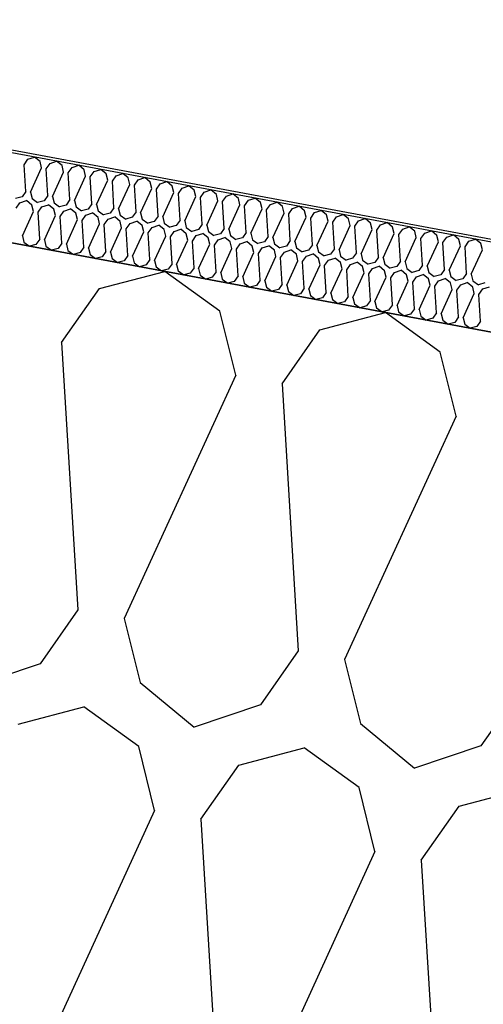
# Model space of a CAD drawing. Header units: millimetres. Extents: x -20520 to 12860, y -2780 to 10870.
# Tile 71 of 147: x -7375 to -7218, y 6961 to 7295. Entities that reach past the tile are written whole.
import ezdxf

# ---------------------------------------------------------------- set-up
doc = ezdxf.new("R2010")
doc.units = ezdxf.units.MM
doc.header["$LTSCALE"] = 0.5
doc.header["$MEASUREMENT"] = 0
doc.linetypes.add('PLINE', pattern=[0])
for name, color, linetype in [('223- Bjelker (Skravur)(Nye konstruksjoner)', 7, 'Continuous'), ('262- Taktekking (Skravur)(Nye konstruksjoner)', 7, 'Continuous'), ('858- Detaljer(Nye konstruksjoner)', 7, 'Continuous')]:
    doc.layers.add(name, color=color, linetype=linetype)
doc.linetypes.add('Membran', pattern='A,0,[2,A-2607.160 Prinsippsnitt fløy F1.Shx,S=0.253968,R=0,X=0,Y=0],-32,0', length=32)

# ---------------------------------------------------------------- blocks, each defined once
blk = doc.blocks.new('*X26')
at = {"layer": '262- Taktekking (Skravur)(Nye konstruksjoner)', "linetype": 'PLINE'}
for p, q in [((-7373.28, 7245.68), (-7372, 7247.51)), ((-7372, 7247.51), (-7369.75, 7248.26)), ((-7367.92, 7246.75), (-7369.75, 7248.26)), ((-7367.38, 7244.58), (-7367.92, 7246.75)), ((-7364.54, 7246.12), (-7362.29, 7246.88)), ((-7360.46, 7245.36), (-7362.29, 7246.88)), ((-7372.73, 7236.63), (-7373.28, 7245.68)), ((-7371.16, 7236.33), (-7367.38, 7244.58)), ((-7365.82, 7244.29), (-7364.54, 7246.12)), ((-7365.27, 7235.24), (-7365.82, 7244.29)), ((-7359.93, 7243.19), (-7360.46, 7245.36)), ((-7358.36, 7242.9), (-7357.08, 7244.73)), ((-7357.08, 7244.73), (-7354.83, 7245.49)), ((-7353, 7243.97), (-7354.83, 7245.49)), ((-7352.47, 7241.8), (-7353, 7243.97)), ((-7350.9, 7241.51), (-7349.62, 7243.34)), ((-7349.62, 7243.34), (-7347.37, 7244.1)), ((-7345.54, 7242.58), (-7347.37, 7244.1)), ((-7363.7, 7234.94), (-7359.93, 7243.19)), ((-7357.81, 7233.85), (-7358.36, 7242.9)), ((-7356.24, 7233.56), (-7352.47, 7241.8)), ((-7350.35, 7232.46), (-7350.9, 7241.51)), ((-7348.78, 7232.17), (-7345.01, 7240.41)), ((-7345.01, 7240.41), (-7345.54, 7242.58)), ((-7343.44, 7240.12), (-7342.16, 7241.95)), ((-7342.89, 7231.07), (-7343.44, 7240.12)), ((-7342.16, 7241.95), (-7339.91, 7242.71)), ((-7338.08, 7241.19), (-7339.91, 7242.71)), ((-7337.55, 7239.02), (-7338.08, 7241.19)), ((-7335.98, 7238.73), (-7334.7, 7240.56)), ((-7334.7, 7240.56), (-7332.45, 7241.32)), ((-7330.62, 7239.8), (-7332.45, 7241.32)), ((-7372.73, 7236.63), (-7374.01, 7234.8)), ((-7341.32, 7230.78), (-7337.55, 7239.02)), ((-7335.43, 7229.68), (-7335.98, 7238.73)), ((-7333.86, 7229.39), (-7330.09, 7237.63)), ((-7330.09, 7237.63), (-7330.62, 7239.8)), ((-7328.52, 7237.34), (-7327.24, 7239.17)), ((-7327.97, 7228.29), (-7328.52, 7237.34)), ((-7327.24, 7239.17), (-7324.99, 7239.93)), ((-7323.16, 7238.41), (-7324.99, 7239.93)), ((-7322.63, 7236.25), (-7323.16, 7238.41)), ((-7321.06, 7235.95), (-7319.78, 7237.78)), ((-7319.78, 7237.78), (-7317.53, 7238.54)), ((-7315.7, 7237.02), (-7317.53, 7238.54)), ((-7315.17, 7234.86), (-7315.7, 7237.02)), ((-7312.32, 7236.39), (-7310.07, 7237.15)), ((-7308.24, 7235.63), (-7310.07, 7237.15)), ((-7374.01, 7234.8), (-7376.22, 7234.21)), ((-7374.74, 7232.76), (-7372.49, 7233.52)), ((-7370.67, 7232), (-7372.49, 7233.52)), ((-7371.16, 7236.33), (-7370.62, 7234.17)), ((-7370.62, 7234.17), (-7368.76, 7232.82)), ((-7366.55, 7233.41), (-7368.76, 7232.82)), ((-7365.27, 7235.24), (-7366.55, 7233.41)), ((-7363.7, 7234.94), (-7363.16, 7232.78)), ((-7357.81, 7233.85), (-7359.09, 7232.02)), ((-7356.24, 7233.56), (-7355.7, 7231.39)), ((-7326.4, 7228), (-7322.63, 7236.25)), ((-7320.51, 7226.9), (-7321.06, 7235.95)), ((-7318.94, 7226.61), (-7315.17, 7234.86)), ((-7313.6, 7234.56), (-7312.32, 7236.39)), ((-7313.05, 7225.51), (-7313.6, 7234.56)), ((-7311.48, 7225.22), (-7307.71, 7233.47)), ((-7307.71, 7233.47), (-7308.24, 7235.63)), ((-7306.14, 7233.17), (-7304.86, 7235)), ((-7304.86, 7235), (-7302.61, 7235.76)), ((-7300.78, 7234.24), (-7302.61, 7235.76)), ((-7300.25, 7232.08), (-7300.78, 7234.24)), ((-7298.68, 7231.79), (-7297.4, 7233.61)), ((-7297.4, 7233.61), (-7295.15, 7234.37)), ((-7293.33, 7232.86), (-7295.15, 7234.37)), ((-7376.02, 7230.93), (-7374.74, 7232.76)), ((-7370.13, 7229.83), (-7370.67, 7232)), ((-7368.56, 7229.54), (-7367.28, 7231.37)), ((-7367.28, 7231.37), (-7365.03, 7232.13)), ((-7363.21, 7230.61), (-7365.03, 7232.13)), ((-7362.67, 7228.45), (-7363.21, 7230.61)), ((-7363.16, 7232.78), (-7361.3, 7231.43)), ((-7359.09, 7232.02), (-7361.3, 7231.43)), ((-7361.1, 7228.15), (-7359.82, 7229.98)), ((-7359.82, 7229.98), (-7357.57, 7230.74)), ((-7355.75, 7229.22), (-7357.57, 7230.74)), ((-7355.7, 7231.39), (-7353.84, 7230.04)), ((-7351.63, 7230.63), (-7353.84, 7230.04)), ((-7350.35, 7232.46), (-7351.63, 7230.63)), ((-7348.78, 7232.17), (-7348.24, 7230)), ((-7348.24, 7230), (-7346.38, 7228.66)), ((-7342.89, 7231.07), (-7344.17, 7229.24)), ((-7341.32, 7230.78), (-7340.78, 7228.61)), ((-7305.59, 7224.12), (-7306.14, 7233.17)), ((-7304.02, 7223.83), (-7300.25, 7232.08)), ((-7298.13, 7222.73), (-7298.68, 7231.79)), ((-7296.56, 7222.44), (-7292.79, 7230.69)), ((-7292.79, 7230.69), (-7293.33, 7232.86)), ((-7291.22, 7230.4), (-7289.94, 7232.22)), ((-7290.67, 7221.34), (-7291.22, 7230.4)), ((-7289.94, 7232.22), (-7287.69, 7232.98)), ((-7285.87, 7231.47), (-7287.69, 7232.98)), ((-7285.33, 7229.3), (-7285.87, 7231.47)), ((-7283.76, 7229.01), (-7282.48, 7230.84)), ((-7282.48, 7230.84), (-7280.23, 7231.59)), ((-7278.41, 7230.08), (-7280.23, 7231.59)), ((-7277.87, 7227.91), (-7278.41, 7230.08)), ((-7275.02, 7229.45), (-7272.77, 7230.2)), ((-7270.95, 7228.69), (-7272.77, 7230.2)), ((-7373.9, 7221.59), (-7370.13, 7229.83)), ((-7368.01, 7220.49), (-7368.56, 7229.54)), ((-7366.45, 7220.2), (-7362.67, 7228.45)), ((-7360.55, 7219.1), (-7361.1, 7228.15)), ((-7358.99, 7218.81), (-7355.21, 7227.06)), ((-7355.21, 7227.06), (-7355.75, 7229.22)), ((-7353.64, 7226.76), (-7352.36, 7228.59)), ((-7353.09, 7217.71), (-7353.64, 7226.76)), ((-7352.36, 7228.59), (-7350.11, 7229.35)), ((-7348.29, 7227.83), (-7350.11, 7229.35)), ((-7347.75, 7225.67), (-7348.29, 7227.83)), ((-7344.17, 7229.24), (-7346.38, 7228.66)), ((-7346.18, 7225.37), (-7344.9, 7227.2)), ((-7344.9, 7227.2), (-7342.65, 7227.96)), ((-7340.83, 7226.44), (-7342.65, 7227.96)), ((-7340.78, 7228.61), (-7338.93, 7227.27)), ((-7336.71, 7227.85), (-7338.93, 7227.27)), ((-7335.43, 7229.68), (-7336.71, 7227.85)), ((-7333.86, 7229.39), (-7333.32, 7227.22)), ((-7333.32, 7227.22), (-7331.47, 7225.88)), ((-7327.97, 7228.29), (-7329.25, 7226.46)), ((-7326.4, 7228), (-7325.86, 7225.83)), ((-7320.51, 7226.9), (-7321.79, 7225.07)), ((-7318.94, 7226.61), (-7318.4, 7224.44)), ((-7289.1, 7221.05), (-7285.33, 7229.3)), ((-7283.21, 7219.95), (-7283.76, 7229.01)), ((-7281.64, 7219.66), (-7277.87, 7227.91)), ((-7276.3, 7227.62), (-7275.02, 7229.45)), ((-7275.75, 7218.56), (-7276.3, 7227.62)), ((-7270.41, 7226.52), (-7270.95, 7228.69)), ((-7268.84, 7226.23), (-7267.56, 7228.06)), ((-7267.56, 7228.06), (-7265.31, 7228.81)), ((-7263.49, 7227.3), (-7265.31, 7228.81)), ((-7262.95, 7225.13), (-7263.49, 7227.3)), ((-7261.38, 7224.84), (-7260.1, 7226.67)), ((-7260.1, 7226.67), (-7257.85, 7227.42)), ((-7256.03, 7225.91), (-7257.85, 7227.42)), ((-7351.53, 7217.42), (-7347.75, 7225.67)), ((-7345.63, 7216.32), (-7346.18, 7225.37)), ((-7344.07, 7216.03), (-7340.29, 7224.28)), ((-7340.29, 7224.28), (-7340.83, 7226.44)), ((-7338.73, 7223.99), (-7337.44, 7225.81)), ((-7338.17, 7214.93), (-7338.73, 7223.99)), ((-7337.44, 7225.81), (-7335.2, 7226.57)), ((-7333.37, 7225.06), (-7335.2, 7226.57)), ((-7332.83, 7222.89), (-7333.37, 7225.06)), ((-7329.25, 7226.46), (-7331.47, 7225.88)), ((-7331.27, 7222.6), (-7329.98, 7224.42)), ((-7329.98, 7224.42), (-7327.74, 7225.18)), ((-7325.91, 7223.67), (-7327.74, 7225.18)), ((-7325.37, 7221.5), (-7325.91, 7223.67)), ((-7325.86, 7225.83), (-7324.01, 7224.49)), ((-7321.79, 7225.07), (-7324.01, 7224.49)), ((-7322.52, 7223.04), (-7320.28, 7223.79)), ((-7318.45, 7222.28), (-7320.28, 7223.79)), ((-7318.4, 7224.44), (-7316.55, 7223.1)), ((-7314.33, 7223.68), (-7316.55, 7223.1)), ((-7313.05, 7225.51), (-7314.33, 7223.68)), ((-7311.48, 7225.22), (-7310.94, 7223.05)), ((-7305.59, 7224.12), (-7306.87, 7222.29)), ((-7304.02, 7223.83), (-7303.48, 7221.66)), ((-7274.18, 7218.27), (-7270.41, 7226.52)), ((-7268.29, 7217.18), (-7268.84, 7226.23)), ((-7266.72, 7216.88), (-7262.95, 7225.13)), ((-7260.83, 7215.79), (-7261.38, 7224.84)), ((-7259.26, 7215.49), (-7255.49, 7223.74)), ((-7255.49, 7223.74), (-7256.03, 7225.91)), ((-7253.92, 7223.45), (-7252.64, 7225.28)), ((-7253.37, 7214.4), (-7253.92, 7223.45)), ((-7252.64, 7225.28), (-7250.39, 7226.04)), ((-7248.57, 7224.52), (-7250.39, 7226.04)), ((-7248.03, 7222.35), (-7248.57, 7224.52)), ((-7246.46, 7222.06), (-7245.18, 7223.89)), ((-7245.18, 7223.89), (-7242.93, 7224.65)), ((-7241.11, 7223.13), (-7242.93, 7224.65)), ((-7373.9, 7221.59), (-7373.37, 7219.42)), ((-7368.01, 7220.49), (-7369.29, 7218.66)), ((-7366.45, 7220.2), (-7365.91, 7218.03)), ((-7336.61, 7214.64), (-7332.83, 7222.89)), ((-7330.71, 7213.54), (-7331.27, 7222.6)), ((-7329.15, 7213.25), (-7325.37, 7221.5)), ((-7323.81, 7221.21), (-7322.52, 7223.04)), ((-7323.25, 7212.15), (-7323.81, 7221.21)), ((-7321.69, 7211.86), (-7317.91, 7220.11)), ((-7317.91, 7220.11), (-7318.45, 7222.28)), ((-7316.35, 7219.82), (-7315.07, 7221.65)), ((-7315.07, 7221.65), (-7312.82, 7222.4)), ((-7310.99, 7220.89), (-7312.82, 7222.4)), ((-7310.45, 7218.72), (-7310.99, 7220.89)), ((-7310.94, 7223.05), (-7309.09, 7221.71)), ((-7306.87, 7222.29), (-7309.09, 7221.71)), ((-7308.89, 7218.43), (-7307.61, 7220.26)), ((-7307.61, 7220.26), (-7305.36, 7221.01)), ((-7303.53, 7219.5), (-7305.36, 7221.01)), ((-7303.48, 7221.66), (-7301.63, 7220.32)), ((-7299.41, 7220.9), (-7301.63, 7220.32)), ((-7298.13, 7222.73), (-7299.41, 7220.9)), ((-7296.56, 7222.44), (-7296.02, 7220.27)), ((-7296.02, 7220.27), (-7294.17, 7218.93)), ((-7290.67, 7221.34), (-7291.95, 7219.51)), ((-7289.1, 7221.05), (-7288.57, 7218.88)), ((-7283.21, 7219.95), (-7284.49, 7218.13)), ((-7251.8, 7214.1), (-7248.03, 7222.35)), ((-7245.91, 7213.01), (-7246.46, 7222.06)), ((-7244.34, 7212.72), (-7240.57, 7220.96)), ((-7240.57, 7220.96), (-7241.11, 7223.13)), ((-7239, 7220.67), (-7237.72, 7222.5)), ((-7238.45, 7211.62), (-7239, 7220.67)), ((-7237.72, 7222.5), (-7235.47, 7223.26)), ((-7233.65, 7221.74), (-7235.47, 7223.26)), ((-7233.11, 7219.57), (-7233.65, 7221.74)), ((-7231.54, 7219.28), (-7230.26, 7221.11)), ((-7230.26, 7221.11), (-7228.01, 7221.87)), ((-7226.19, 7220.35), (-7228.01, 7221.87)), ((-7225.65, 7218.18), (-7226.19, 7220.35)), ((-7222.8, 7219.72), (-7220.55, 7220.48)), ((-7218.73, 7218.96), (-7220.55, 7220.48)), ((-7373.37, 7219.42), (-7371.51, 7218.08)), ((-7369.29, 7218.66), (-7371.51, 7218.08)), ((-7365.91, 7218.03), (-7364.05, 7216.69)), ((-7361.83, 7217.27), (-7364.05, 7216.69)), ((-7360.55, 7219.1), (-7361.83, 7217.27)), ((-7358.99, 7218.81), (-7358.45, 7216.64)), ((-7358.45, 7216.64), (-7356.59, 7215.3)), ((-7353.09, 7217.71), (-7354.37, 7215.88)), ((-7351.53, 7217.42), (-7350.99, 7215.25)), ((-7315.79, 7210.76), (-7316.35, 7219.82)), ((-7314.23, 7210.47), (-7310.45, 7218.72)), ((-7308.34, 7209.38), (-7308.89, 7218.43)), ((-7306.77, 7209.08), (-7302.99, 7217.33)), ((-7302.99, 7217.33), (-7303.53, 7219.5)), ((-7301.43, 7217.04), (-7300.15, 7218.87)), ((-7300.88, 7207.99), (-7301.43, 7217.04)), ((-7300.15, 7218.87), (-7297.9, 7219.62)), ((-7296.07, 7218.11), (-7297.9, 7219.62)), ((-7295.53, 7215.94), (-7296.07, 7218.11)), ((-7291.95, 7219.51), (-7294.17, 7218.93)), ((-7293.97, 7215.65), (-7292.69, 7217.48)), ((-7292.69, 7217.48), (-7290.44, 7218.24)), ((-7288.61, 7216.72), (-7290.44, 7218.24)), ((-7288.08, 7214.55), (-7288.61, 7216.72)), ((-7288.57, 7218.88), (-7286.71, 7217.54)), ((-7284.49, 7218.13), (-7286.71, 7217.54)), ((-7285.23, 7216.09), (-7282.98, 7216.85)), ((-7281.15, 7215.33), (-7282.98, 7216.85)), ((-7281.64, 7219.66), (-7281.11, 7217.5)), ((-7281.11, 7217.5), (-7279.25, 7216.15)), ((-7277.03, 7216.74), (-7279.25, 7216.15)), ((-7275.75, 7218.56), (-7277.03, 7216.74)), ((-7274.18, 7218.27), (-7273.65, 7216.11)), ((-7268.29, 7217.18), (-7269.57, 7215.35)), ((-7266.72, 7216.88), (-7266.19, 7214.72)), ((-7236.88, 7211.33), (-7233.11, 7219.57)), ((-7230.99, 7210.23), (-7231.54, 7219.28)), ((-7229.43, 7209.94), (-7225.65, 7218.18)), ((-7224.08, 7217.89), (-7222.8, 7219.72)), ((-7223.53, 7208.84), (-7224.08, 7217.89)), ((-7221.97, 7208.55), (-7218.19, 7216.8)), ((-7218.19, 7216.8), (-7218.73, 7218.96)), ((-7354.37, 7215.88), (-7356.59, 7215.3)), ((-7350.99, 7215.25), (-7349.13, 7213.91)), ((-7346.91, 7214.49), (-7349.13, 7213.91)), ((-7345.63, 7216.32), (-7346.91, 7214.49)), ((-7344.07, 7216.03), (-7343.53, 7213.86)), ((-7343.53, 7213.86), (-7341.67, 7212.52)), ((-7338.17, 7214.93), (-7339.45, 7213.1)), ((-7336.61, 7214.64), (-7336.07, 7212.47)), ((-7330.71, 7213.54), (-7332, 7211.72)), ((-7299.31, 7207.69), (-7295.53, 7215.94)), ((-7293.42, 7206.6), (-7293.97, 7215.65)), ((-7291.85, 7206.3), (-7288.08, 7214.55)), ((-7286.51, 7214.26), (-7285.23, 7216.09)), ((-7285.96, 7205.21), (-7286.51, 7214.26)), ((-7280.62, 7213.16), (-7281.15, 7215.33)), ((-7279.05, 7212.87), (-7277.77, 7214.7)), ((-7277.77, 7214.7), (-7275.52, 7215.46)), ((-7273.69, 7213.94), (-7275.52, 7215.46)), ((-7273.16, 7211.77), (-7273.69, 7213.94)), ((-7273.65, 7216.11), (-7271.79, 7214.76)), ((-7269.57, 7215.35), (-7271.79, 7214.76)), ((-7271.59, 7211.48), (-7270.31, 7213.31)), ((-7270.31, 7213.31), (-7268.06, 7214.07)), ((-7266.23, 7212.55), (-7268.06, 7214.07)), ((-7266.19, 7214.72), (-7264.33, 7213.37)), ((-7262.11, 7213.96), (-7264.33, 7213.37)), ((-7260.83, 7215.79), (-7262.11, 7213.96)), ((-7259.26, 7215.49), (-7258.73, 7213.33)), ((-7258.73, 7213.33), (-7256.87, 7211.98)), ((-7253.37, 7214.4), (-7254.65, 7212.57)), ((-7251.8, 7214.1), (-7251.27, 7211.94)), ((-7339.45, 7213.1), (-7341.67, 7212.52)), ((-7336.07, 7212.47), (-7334.21, 7211.13)), ((-7332, 7211.72), (-7334.21, 7211.13)), ((-7329.15, 7213.25), (-7328.61, 7211.08)), ((-7328.61, 7211.08), (-7326.75, 7209.74)), ((-7324.54, 7210.33), (-7326.75, 7209.74)), ((-7323.25, 7212.15), (-7324.54, 7210.33)), ((-7321.69, 7211.86), (-7321.15, 7209.7)), ((-7315.79, 7210.76), (-7317.08, 7208.94)), ((-7314.23, 7210.47), (-7313.69, 7208.31)), ((-7284.39, 7204.92), (-7280.62, 7213.16)), ((-7278.5, 7203.82), (-7279.05, 7212.87)), ((-7276.93, 7203.53), (-7273.16, 7211.77)), ((-7271.04, 7202.43), (-7271.59, 7211.48)), ((-7269.47, 7202.14), (-7265.7, 7210.38)), ((-7265.7, 7210.38), (-7266.23, 7212.55)), ((-7264.13, 7210.09), (-7262.85, 7211.92)), ((-7263.58, 7201.04), (-7264.13, 7210.09)), ((-7262.85, 7211.92), (-7260.6, 7212.68)), ((-7258.77, 7211.16), (-7260.6, 7212.68)), ((-7258.24, 7209), (-7258.77, 7211.16)), ((-7254.65, 7212.57), (-7256.87, 7211.98)), ((-7256.67, 7208.7), (-7255.39, 7210.53)), ((-7255.39, 7210.53), (-7253.14, 7211.29)), ((-7251.31, 7209.77), (-7253.14, 7211.29)), ((-7251.27, 7211.94), (-7249.41, 7210.59)), ((-7247.19, 7211.18), (-7249.41, 7210.59)), ((-7245.91, 7213.01), (-7247.19, 7211.18)), ((-7244.34, 7212.72), (-7243.81, 7210.55)), ((-7243.81, 7210.55), (-7241.95, 7209.21)), ((-7238.45, 7211.62), (-7239.73, 7209.79)), ((-7236.88, 7211.33), (-7236.35, 7209.16)), ((-7230.99, 7210.23), (-7232.27, 7208.4)), ((-7229.43, 7209.94), (-7228.89, 7207.77)), ((-7321.15, 7209.7), (-7319.29, 7208.35)), ((-7317.08, 7208.94), (-7319.29, 7208.35)), ((-7313.69, 7208.31), (-7311.83, 7206.96)), ((-7309.62, 7207.55), (-7311.83, 7206.96)), ((-7308.34, 7209.38), (-7309.62, 7207.55)), ((-7306.77, 7209.08), (-7306.23, 7206.92)), ((-7306.23, 7206.92), (-7304.37, 7205.57)), ((-7300.88, 7207.99), (-7302.16, 7206.16)), ((-7299.31, 7207.69), (-7298.77, 7205.53)), ((-7293.42, 7206.6), (-7294.7, 7204.77)), ((-7262.01, 7200.75), (-7258.24, 7209)), ((-7256.12, 7199.65), (-7256.67, 7208.7)), ((-7254.55, 7199.36), (-7250.78, 7207.61)), ((-7250.78, 7207.61), (-7251.31, 7209.77)), ((-7249.21, 7207.31), (-7247.93, 7209.14)), ((-7248.66, 7198.26), (-7249.21, 7207.31)), ((-7247.93, 7209.14), (-7245.68, 7209.9)), ((-7243.85, 7208.38), (-7245.68, 7209.9)), ((-7243.32, 7206.22), (-7243.85, 7208.38)), ((-7239.73, 7209.79), (-7241.95, 7209.21)), ((-7241.75, 7205.92), (-7240.47, 7207.75)), ((-7240.47, 7207.75), (-7238.22, 7208.51)), ((-7236.39, 7206.99), (-7238.22, 7208.51)), ((-7235.86, 7204.83), (-7236.39, 7206.99)), ((-7236.35, 7209.16), (-7234.49, 7207.82)), ((-7232.27, 7208.4), (-7234.49, 7207.82)), ((-7233.01, 7206.36), (-7230.76, 7207.12)), ((-7228.94, 7205.61), (-7230.76, 7207.12)), ((-7228.89, 7207.77), (-7227.03, 7206.43)), ((-7224.81, 7207.01), (-7227.03, 7206.43)), ((-7223.53, 7208.84), (-7224.81, 7207.01)), ((-7221.97, 7208.55), (-7221.43, 7206.38)), ((-7302.16, 7206.16), (-7304.37, 7205.57)), ((-7298.77, 7205.53), (-7296.91, 7204.18)), ((-7294.7, 7204.77), (-7296.91, 7204.18)), ((-7291.85, 7206.3), (-7291.31, 7204.14)), ((-7291.31, 7204.14), (-7289.45, 7202.79)), ((-7287.24, 7203.38), (-7289.45, 7202.79)), ((-7285.96, 7205.21), (-7287.24, 7203.38)), ((-7284.39, 7204.92), (-7283.85, 7202.75)), ((-7278.5, 7203.82), (-7279.78, 7201.99)), ((-7276.93, 7203.53), (-7276.39, 7201.36)), ((-7247.09, 7197.97), (-7243.32, 7206.22)), ((-7241.2, 7196.87), (-7241.75, 7205.92)), ((-7239.63, 7196.58), (-7235.86, 7204.83)), ((-7234.29, 7204.54), (-7233.01, 7206.36)), ((-7233.74, 7195.48), (-7234.29, 7204.54)), ((-7232.17, 7195.19), (-7228.4, 7203.44)), ((-7228.4, 7203.44), (-7228.94, 7205.61)), ((-7226.83, 7203.15), (-7225.55, 7204.97)), ((-7225.55, 7204.97), (-7223.3, 7205.73)), ((-7221.48, 7204.22), (-7223.3, 7205.73)), ((-7220.94, 7202.05), (-7221.48, 7204.22)), ((-7221.43, 7206.38), (-7219.57, 7205.04)), ((-7217.35, 7205.62), (-7219.57, 7205.04)), ((-7219.37, 7201.76), (-7218.09, 7203.59)), ((-7218.09, 7203.59), (-7215.84, 7204.34)), ((-7283.85, 7202.75), (-7281.99, 7201.41)), ((-7279.78, 7201.99), (-7281.99, 7201.41)), ((-7276.39, 7201.36), (-7274.53, 7200.02)), ((-7272.32, 7200.6), (-7274.53, 7200.02)), ((-7271.04, 7202.43), (-7272.32, 7200.6)), ((-7269.47, 7202.14), (-7268.93, 7199.97)), ((-7268.93, 7199.97), (-7267.08, 7198.63)), ((-7263.58, 7201.04), (-7264.86, 7199.21)), ((-7262.01, 7200.75), (-7261.47, 7198.58)), ((-7226.28, 7194.09), (-7226.83, 7203.15)), ((-7224.71, 7193.8), (-7220.94, 7202.05)), ((-7218.82, 7192.7), (-7219.37, 7201.76)), ((-7264.86, 7199.21), (-7267.08, 7198.63)), ((-7261.47, 7198.58), (-7259.62, 7197.24)), ((-7257.4, 7197.82), (-7259.62, 7197.24)), ((-7256.12, 7199.65), (-7257.4, 7197.82)), ((-7254.55, 7199.36), (-7254.01, 7197.19)), ((-7254.01, 7197.19), (-7252.16, 7195.85)), ((-7248.66, 7198.26), (-7249.94, 7196.43)), ((-7247.09, 7197.97), (-7246.55, 7195.8)), ((-7241.2, 7196.87), (-7242.48, 7195.04)), ((-7249.94, 7196.43), (-7252.16, 7195.85)), ((-7246.55, 7195.8), (-7244.7, 7194.46)), ((-7242.48, 7195.04), (-7244.7, 7194.46)), ((-7239.63, 7196.58), (-7239.09, 7194.41)), ((-7239.09, 7194.41), (-7237.24, 7193.07)), ((-7235.02, 7193.65), (-7237.24, 7193.07)), ((-7233.74, 7195.48), (-7235.02, 7193.65)), ((-7232.17, 7195.19), (-7231.63, 7193.02)), ((-7226.28, 7194.09), (-7227.56, 7192.26)), ((-7224.71, 7193.8), (-7224.18, 7191.63)), ((-7231.63, 7193.02), (-7229.78, 7191.68)), ((-7227.56, 7192.26), (-7229.78, 7191.68)), ((-7224.18, 7191.63), (-7222.32, 7190.29)), ((-7220.1, 7190.88), (-7222.32, 7190.29)), ((-7218.82, 7192.7), (-7220.1, 7190.88))]:
    blk.add_line(p, q, dxfattribs=at)
blk = doc.blocks.new('*X27')
at = {"layer": '223- Bjelker (Skravur)(Nye konstruksjoner)', "linetype": 'PLINE'}
for p, q in [((-7347.8, 7203.69), (-7325.64, 7209.53)), ((-7307.06, 7196.1), (-7325.64, 7209.53)), ((-7360.61, 7185.4), (-7347.8, 7203.69)), ((-7301.69, 7174.43), (-7307.06, 7196.1)), ((-7273.21, 7189.79), (-7251.04, 7195.64)), ((-7232.46, 7182.21), (-7251.04, 7195.64)), ((-7286.02, 7171.51), (-7273.21, 7189.79)), ((-7360.61, 7185.4), (-7355.1, 7094.87)), ((-7227.09, 7160.54), (-7232.46, 7182.21)), ((-7301.69, 7174.43), (-7339.43, 7091.95)), ((-7286.02, 7171.51), (-7280.5, 7080.98)), ((-7227.09, 7160.54), (-7264.83, 7078.06)), ((-7355.1, 7094.87), (-7367.91, 7076.59)), ((-7339.43, 7091.95), (-7334.06, 7070.29)), ((-7280.5, 7080.98), (-7293.31, 7062.7)), ((-7367.91, 7076.59), (-7390.4, 7069.02)), ((-7264.83, 7078.06), (-7259.46, 7056.39)), ((-7334.06, 7070.29), (-7315.8, 7055.12)), ((-7205.91, 7067.09), (-7218.72, 7048.8)), ((-7375.27, 7056.22), (-7353.1, 7062.07)), ((-7334.53, 7048.63), (-7353.1, 7062.07)), ((-7293.31, 7062.7), (-7315.8, 7055.12)), ((-7259.46, 7056.39), (-7241.21, 7041.23)), ((-7329.16, 7026.97), (-7334.53, 7048.63)), ((-7300.67, 7042.33), (-7278.5, 7048.18)), ((-7259.93, 7034.74), (-7278.5, 7048.18)), ((-7218.72, 7048.8), (-7241.21, 7041.23)), ((-7313.48, 7024.05), (-7300.67, 7042.33)), ((-7254.56, 7013.07), (-7259.93, 7034.74)), ((-7226.08, 7028.44), (-7203.91, 7034.28)), ((-7329.16, 7026.97), (-7366.89, 6944.49)), ((-7238.89, 7010.15), (-7226.08, 7028.44)), ((-7313.48, 7024.05), (-7307.97, 6933.52)), ((-7254.56, 7013.07), (-7292.29, 6930.6)), ((-7238.89, 7010.15), (-7233.37, 6919.62))]:
    blk.add_line(p, q, dxfattribs=at)

msp = doc.modelspace()

# ---------------------------------------------------------------- linework, layer by layer
at = {"layer": '223- Bjelker (Skravur)(Nye konstruksjoner)', "linetype": 'PLINE', "flags": 128}
msp.add_lwpolyline([(-12900, 7942.55), (-6445.74, 6740.5), (-6445.74, 7045.66), (-12900, 8247.71)], close=True, dxfattribs=at)
at = {"layer": '262- Taktekking (Skravur)(Nye konstruksjoner)', "linetype": 'PLINE', "flags": 128}
msp.add_lwpolyline([(-12880, 8243.99), (-6225.74, 7004.69), (-6225.74, 7035.2), (-12880, 8274.5)], close=True, dxfattribs=at)
at = {"layer": '858- Detaljer(Nye konstruksjoner)', "linetype": 'Membran'}
msp.add_lwpolyline([(-13179, 8522.78), (-13179, 8579.38), (-12879, 8541.5), (-12879, 8275.33), (-6224.74, 7036.03), (-6224.74, 6860.37), (-729, 6722.98), (-729, 6653), (-231, 6653), (-231, 6950)], dxfattribs=at)

# ---------------------------------------------------------------- block references
at = {"layer": '223- Bjelker (Skravur)(Nye konstruksjoner)', "linetype": 'PLINE'}
msp.add_blockref('*X27', (0, 0), dxfattribs=at)
at = {"layer": '262- Taktekking (Skravur)(Nye konstruksjoner)', "linetype": 'PLINE'}
msp.add_blockref('*X26', (0, 0), dxfattribs=at)

doc.saveas('drawing.dxf')
